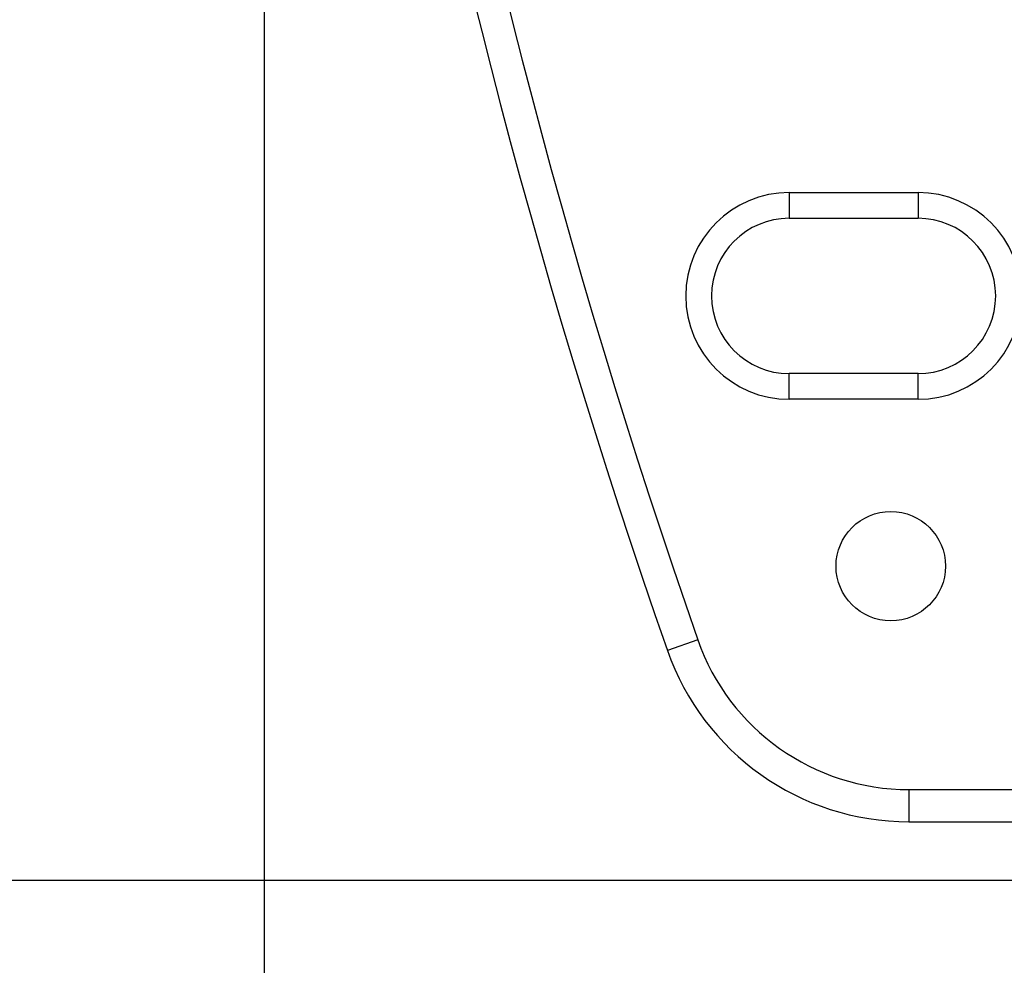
# Model space of a CAD drawing. Header units: inches. Extents: x 0 to 22, y 0 to 17.
# Tile 21 of 39: x 8.548 to 9.312, y 7.928 to 8.663. Entities that reach past the tile are written whole.
import ezdxf

# ---------------------------------------------------------------- set-up
doc = ezdxf.new("R2010")
doc.units = ezdxf.units.IN
doc.header["$LTSCALE"] = 1.21
doc.header["$MEASUREMENT"] = 0
doc.layers.get('0').update_dxf_attribs({"linetype": 'CONTINUOUS'})
doc.layers.add('DIMENSIONS', color=7, linetype='CONTINUOUS')
doc.styles.get("Standard").update_dxf_attribs({"font": 'txt', "width": 0.8})
doc.dimstyles.new('DIMSTYLE_1', dxfattribs={"dimtxt": 0.125, "dimasz": 0.18, "dimexe": 0.18, "dimexo": 0.0625, "dimgap": 0.09, "dimtad": 0, "dimtih": 1, "dimtoh": 1, "dimdec": 3, "dimzin": 4, "dimdsep": 46, "dimtxsty": 'STANDARD', "dimblk": '_FILLED', "dimblk1": '_FILLED', "dimblk2": '_FILLED', "dimcen": 0.09, "dimadec": 0, "dimazin": 0, "dimtp": 0.01, "dimtm": 0.01, "dimtfac": 1, "dimtdec": 3, "dimtofl": 0, "dimtmove": 0, "dimatfit": 3, "dimldrblk": '_FILLED', "dimfxl": 1, "dimtolj": 1, "dimtzin": 4, "dimarcsym": 0})

# ---------------------------------------------------------------- blocks, each defined once
blk = doc.blocks.new('_FILLED')
at = {"color": 0, "linetype": 'BYBLOCK'}
blk.add_solid([(0, 0), (-1, 0.1736), (-1, -0.1736)], dxfattribs=at)
blk = doc.blocks.new('*D0')
at = {"layer": 'DIMENSIONS', "color": 2, "linetype": 'CONTINUOUS'}
for p, q in [((8.73756, 9.9561), (8.73756, 6.2426)), ((9.83399, 7.93162), (9.83399, 6.2426)), ((8.73756, 6.3676), (8.36659, 6.3676)), ((9.83399, 6.3676), (10.19399, 6.3676))]:
    blk.add_line(p, q, dxfattribs=at)
at = {"layer": 'DIMENSIONS', "color": 2, "linetype": 'CONTINUOUS', "xscale": 0.18, "yscale": 0.18, "zscale": 0.18}
blk.add_blockref('_FILLED', (8.73756, 6.3676), dxfattribs=at)
at = {"layer": 'DIMENSIONS', "color": 2, "linetype": 'CONTINUOUS', "xscale": 0.18, "yscale": 0.18, "zscale": 0.18, "rotation": 180}
blk.add_blockref('_FILLED', (9.83399, 6.3676), dxfattribs=at)
at = {"layer": 'DIMENSIONS', "color": 2, "linetype": 'CONTINUOUS', "insert": (8.30409, 6.4301), "char_height": 0.125, "width": 1.325, "attachment_point": 3, "line_spacing_factor": 0.9}
blk.add_mtext('1.096{\\Ftxt.shx;\\W1.000000;\\H0.125000; }[27.85]', dxfattribs=at)
blk = doc.blocks.new('*D1')
at = {"layer": 'DIMENSIONS', "color": 2, "linetype": 'CONTINUOUS'}
for p, q in [((9.79375, 12.0429), (7.21545, 12.0429)), ((7.34045, 12.0429), (7.34045, 10.1436)), ((7.34045, 7.9943), (7.34045, 9.8936)), ((9.7714, 7.9943), (7.21545, 7.9943))]:
    blk.add_line(p, q, dxfattribs=at)
at = {"layer": 'DIMENSIONS', "color": 2, "linetype": 'CONTINUOUS', "xscale": 0.18, "yscale": 0.18, "zscale": 0.18}
for p, rotation in [((7.34045, 12.0429), 90), ((7.34045, 7.9943), 270)]:
    blk.add_blockref('_FILLED', p, dxfattribs=dict(at, rotation=rotation))
at = {"layer": 'DIMENSIONS', "color": 2, "linetype": 'CONTINUOUS', "insert": (7.34045, 10.0811), "char_height": 0.125, "width": 1.425, "attachment_point": 2, "line_spacing_factor": 0.9}
blk.add_mtext('4.049{\\Ftxt.shx;\\W1.000000;\\H0.125000; }[102.83]', dxfattribs=at)

msp = doc.modelspace()

# ---------------------------------------------------------------- linework, layer by layer
at = {"color": 7, "linetype": 'CONTINUOUS'}
for p, q in [((9.14532, 8.52895), (9.14532, 8.50895)), ((9.14532, 8.52895), (9.24532, 8.52895)), ((9.24532, 8.52895), (9.24532, 8.50895)), ((9.14532, 8.50895), (9.24532, 8.50895)), ((9.14532, 8.36825), (9.14532, 8.38825)), ((9.24532, 8.38825), (9.14532, 8.38825)), ((9.24532, 8.36825), (9.24532, 8.38825)), ((9.24532, 8.36825), (9.14532, 8.36825)), ((9.07428, 8.18131), (9.05068, 8.17307)), ((9.23825, 8.06491), (9.23825, 8.03991)), ((9.23825, 8.06491), (9.33904, 8.06491)), ((9.23825, 8.03991), (9.34361, 8.03991))]:
    msp.add_line(p, q, dxfattribs=at)
msp.add_circle((9.22416, 8.2386), 0.0425, dxfattribs=at)
for centre, radius, start, end in [((14.33295, 10.0186), 5.59538, 160.74145, 199.25855), ((14.33295, 10.0186), 5.57038, 160.74145, 199.25855), ((9.14532, 8.4486), 0.08035, 90, 270), ((9.24532, 8.4486), 0.08035, 270, 90), ((9.14532, 8.4486), 0.06035, 90, 270), ((9.24532, 8.4486), 0.06035, 270, 90), ((9.23825, 8.2386), 0.17369, 199.25855, 270), ((9.23825, 8.2386), 0.19869, 199.25855, 270)]:
    msp.add_arc(centre, radius, start, end, dxfattribs=at)

# ---------------------------------------------------------------- dimensions: what is measured, and where the dimension line sits
at = {"layer": 'DIMENSIONS', "color": 2, "linetype": 'CONTINUOUS'}
dim = msp.add_linear_dim(base=(7.34045, 12.0429), p1=(9.7714, 7.9943), p2=(9.79375, 12.0429), angle=90, dimstyle='DIMSTYLE_1', dxfattribs=at)
dim.commit()
dim.dimension.update_dxf_attribs({"geometry": '*D1', "text_midpoint": (7.19045, 10.0186), "dimtype": 160})
dim = msp.add_linear_dim(base=(9.83399, 6.3676), p1=(8.73756, 9.9561), p2=(9.83399, 7.93162), dimstyle='DIMSTYLE_1', dxfattribs=at)
dim.commit()
dim.dimension.update_dxf_attribs({"geometry": '*D0', "text_midpoint": (7.34159, 6.3676), "dimtype": 160})

doc.saveas('drawing.dxf')
